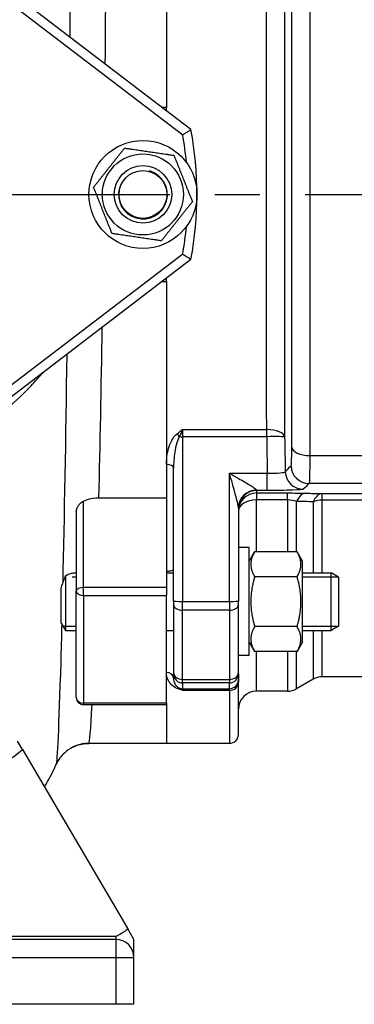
# Model space of a CAD drawing. Header units: millimetres. Extents: x 0 to 5940, y 0 to 4200.
# Tile 20 of 55: x 2593 to 2686, y 1552 to 1826. Entities that reach past the tile are written whole.
import ezdxf

# ---------------------------------------------------------------- set-up
doc = ezdxf.new("R2010")
doc.units = ezdxf.units.MM
doc.header["$LTSCALE"] = 50
doc.linetypes.add('MITTE', pattern=[2, 1.25, -0.25, 0.25, -0.25])
doc.layers.get('DEFPOINTS').update_dxf_attribs({"linetype": 'CONTINUOUS'})
for name, color, linetype in [('02-LINIE-035', 2, 'CONTINUOUS'), ('05-ACHSE', 1, 'MITTE'), ('06-MASSE1', 1, 'CONTINUOUS')]:
    doc.layers.add(name, color=color, linetype=linetype)
doc.styles.add('ACA_NORM', font='ROMANS.SHX')
doc.dimstyles.new('1-10', dxfattribs={"dimscale": 10, "dimtxt": 2.5, "dimasz": 3.5, "dimexe": 1, "dimexo": 0, "dimgap": 1, "dimtad": 1, "dimdec": 0, "dimzin": 0, "dimtxsty": 'ACA_NORM', "dimcen": 0, "dimadec": 0, "dimazin": 0, "dimtfac": 2.4, "dimtdec": 0, "dimtmove": 0, "dimatfit": 3, "dimfxl": 1, "dimtolj": 1, "dimtzin": 0, "dimarcsym": 0})

# ---------------------------------------------------------------- blocks, each defined once
blk = doc.blocks.new('*D1')
at = {"layer": '06-MASSE1', "color": 0, "lineweight": -2}
for p, q in [((3255.15, 1726.98), (3255.15, 1378.56)), ((2545.15, 1539.81), (2545.15, 1378.56)), ((3220.15, 1388.56), (2580.15, 1388.56))]:
    blk.add_line(p, q, dxfattribs=at)
at = {"layer": '06-MASSE1', "color": 0}
for points in [[(2580.15, 1394.39), (2580.15, 1382.73), (2545.15, 1388.56)], [(3220.15, 1394.39), (3220.15, 1382.73), (3255.15, 1388.56)]]:
    blk.add_solid(points, dxfattribs=at)
at = {"layer": 'DEFPOINTS', "color": 0}
for p in [(3255.15, 1726.98), (2545.15, 1539.81), (2545.15, 1388.56)]:
    blk.add_point(p, dxfattribs=at)
at = {"layer": '06-MASSE1', "color": 0, "insert": (2900.15, 1411.06), "char_height": 25, "attachment_point": 5, "style": 'ACA_NORM'}
blk.add_mtext('\\A1;W', dxfattribs=at)
blk = doc.blocks.new('*D12')
at = {"layer": '06-MASSE1', "color": 0, "lineweight": -2}
for p, q in [((3730.65, 2178.48), (3730.65, 1265.17)), ((2000.15, 1445.67), (2000.15, 1265.17)), ((3695.65, 1275.17), (2035.15, 1275.17))]:
    blk.add_line(p, q, dxfattribs=at)
at = {"layer": '06-MASSE1', "color": 0}
for points in [[(2035.15, 1281), (2035.15, 1269.33), (2000.15, 1275.17)], [(3695.65, 1281), (3695.65, 1269.33), (3730.65, 1275.17)]]:
    blk.add_solid(points, dxfattribs=at)
at = {"layer": 'DEFPOINTS', "color": 0}
for p in [(3730.65, 2178.48), (2000.15, 1445.67), (2000.15, 1275.17)]:
    blk.add_point(p, dxfattribs=at)
at = {"layer": '06-MASSE1', "color": 0, "insert": (2865.4, 1297.67), "char_height": 25, "attachment_point": 5, "style": 'ACA_NORM'}
blk.add_mtext('\\A1;1730', dxfattribs=at)

msp = doc.modelspace()

# ---------------------------------------------------------------- linework, layer by layer
at = {"layer": '02-LINIE-035'}
for p, q in [((2634.15, 1861.24), (2634.15, 1801.17)), ((2634.15, 1852.01), (2634.15, 1801.17)), ((2640.98, 1794.98), (2589.19, 1834.58)), ((2587.67, 1832.59), (2638.69, 1793.58)), ((2634.15, 1801.17), (2632.89, 1801.17)), ((2634.15, 1800.2), (2634.15, 1801.17)), ((2638.69, 1760.38), (2587.67, 1721.37)), ((2589.19, 1719.39), (2640.98, 1758.98)), ((2634.15, 1752.8), (2634.15, 1753.77)), ((2632.89, 1752.8), (2634.15, 1752.8)), ((2634.15, 1752.8), (2634.15, 1692.73)), ((2634.15, 1752.8), (2634.15, 1701.96)), ((2638.65, 1711.65), (2662, 1711.65)), ((2638.65, 1711.65), (2638.65, 1709.68)), ((2662, 1709.68), (2638.65, 1709.68)), ((2638.65, 1709.68), (2638.65, 1663.92)), ((2662, 1709.68), (2662, 1711.65)), ((2673.96, 1704.43), (2782.15, 1704.43)), ((2634.15, 1701.96), (2634.15, 1692.73)), ((2636.15, 1664.01), (2636.15, 1700.98)), ((2651.65, 1663.92), (2651.65, 1699.55)), ((2651.65, 1699.55), (2662.18, 1699.55)), ((2662.18, 1694.72), (2662.18, 1699.55)), ((2782.15, 1696.7), (2673.77, 1696.7)), ((2659.15, 1694.72), (2659.15, 1694.84)), ((2662.18, 1694.72), (2659.15, 1694.72)), ((2659.15, 1694.72), (2659.15, 1694.04)), ((2659.15, 1694.04), (2667.81, 1694.04)), ((2659.15, 1694.04), (2659.15, 1692.12)), ((2667.81, 1692.12), (2667.81, 1694.04)), ((2677.42, 1693.86), (2749.15, 1693.86)), ((2677.42, 1692.03), (2677.42, 1693.86)), ((2611.15, 1667.78), (2611.15, 1691.81)), ((2615.42, 1692.73), (2634.15, 1692.73)), ((2634.15, 1692.73), (2634.15, 1667.78)), ((2667.81, 1692.12), (2659.15, 1692.12)), ((2659.15, 1677.7), (2659.15, 1692.12)), ((2667.81, 1692.12), (2667.81, 1677.7)), ((2670.31, 1677.7), (2670.31, 1691.67)), ((2674.92, 1691.6), (2674.92, 1671.85)), ((2749.15, 1692.03), (2677.42, 1692.03)), ((2677.42, 1671.85), (2677.42, 1692.03)), ((2609.15, 1688.82), (2609.15, 1666.78)), ((2654.15, 1689.96), (2654.15, 1664.01)), ((2657.15, 1678.85), (2654.15, 1678.85)), ((2657.15, 1648.85), (2657.15, 1678.85)), ((2657.15, 1675.1), (2658.66, 1677.7)), ((2670.45, 1677.7), (2658.66, 1677.7)), ((2671.95, 1675.1), (2670.45, 1677.7)), ((2671.95, 1652.6), (2671.95, 1675.1)), ((2608.98, 1671.85), (2609.15, 1671.85)), ((2634.15, 1671.85), (2636.15, 1671.85)), ((2671.95, 1671.85), (2679.95, 1671.85)), ((2679.95, 1655.85), (2679.95, 1671.85)), ((2681.95, 1670.62), (2679.95, 1671.85)), ((2606.18, 1670.99), (2606.18, 1655.85)), ((2609.15, 1670.64), (2607.98, 1670.64)), ((2670.45, 1670.78), (2658.66, 1670.78)), ((2681.92, 1670.64), (2671.95, 1670.64)), ((2681.95, 1670.62), (2681.95, 1657.07)), ((2604.95, 1657.85), (2604.95, 1667.6)), ((2609.15, 1637.2), (2609.15, 1666.78)), ((2634.15, 1667.78), (2611.15, 1667.78)), ((2611.15, 1665.54), (2611.15, 1667.78)), ((2634.15, 1667.78), (2634.15, 1665.54)), ((2611.15, 1665.54), (2634.15, 1665.54)), ((2611.15, 1665.54), (2611.15, 1635.63)), ((2634.15, 1635.63), (2634.15, 1665.54)), ((2636.15, 1664.01), (2636.15, 1663.08)), ((2638.65, 1663.92), (2651.65, 1663.92)), ((2638.65, 1661.46), (2638.65, 1663.92)), ((2651.65, 1663.92), (2651.65, 1661.46)), ((2654.15, 1663.08), (2654.15, 1664.01)), ((2636.15, 1663.08), (2636.15, 1644.13)), ((2651.65, 1661.46), (2638.65, 1661.46)), ((2638.65, 1642.23), (2638.65, 1661.46)), ((2651.65, 1661.46), (2651.65, 1642.23)), ((2654.15, 1644.13), (2654.15, 1663.08)), ((2604.95, 1657.85), (2606.18, 1655.85)), ((2605.44, 1657.05), (2609.15, 1657.05)), ((2606.18, 1655.85), (2609.15, 1655.85)), ((2634.15, 1655.85), (2636.15, 1655.85)), ((2670.45, 1656.92), (2658.66, 1656.92)), ((2671.95, 1657.05), (2681.92, 1657.05)), ((2671.95, 1655.85), (2679.95, 1655.85)), ((2674.92, 1655.85), (2674.92, 1642.31)), ((2677.42, 1642.98), (2677.42, 1655.85)), ((2681.95, 1657.07), (2679.95, 1655.85)), ((2657.15, 1652.6), (2658.66, 1649.99)), ((2671.95, 1652.6), (2670.45, 1649.99)), ((2670.45, 1649.99), (2658.66, 1649.99)), ((2659.15, 1638.98), (2659.15, 1649.99)), ((2667.81, 1649.99), (2667.81, 1638.98)), ((2670.31, 1639.65), (2670.31, 1649.99)), ((2657.15, 1648.85), (2654.15, 1648.85)), ((2636.15, 1644.13), (2636.15, 1643.76)), ((2654.15, 1643.76), (2654.15, 1644.13)), ((2636.15, 1642.47), (2636.15, 1643.76)), ((2638.65, 1642.23), (2651.65, 1642.23)), ((2638.65, 1641.27), (2638.65, 1642.23)), ((2651.65, 1642.23), (2651.65, 1641.27)), ((2654.15, 1643.76), (2654.15, 1642.17)), ((2654.15, 1642.17), (2654.15, 1641.45)), ((2654.15, 1626.98), (2654.15, 1641.45)), ((2674.92, 1642.31), (2670.31, 1639.65)), ((2766.75, 1642.98), (2677.42, 1642.98)), ((2651.65, 1641.27), (2638.65, 1641.27)), ((2638.65, 1641.27), (2638.65, 1639.67)), ((2638.65, 1639.67), (2651.65, 1639.67)), ((2638.65, 1639.67), (2638.65, 1639.19)), ((2651.65, 1639.19), (2638.65, 1639.19)), ((2651.65, 1639.67), (2651.65, 1641.27)), ((2651.65, 1639.19), (2651.65, 1639.67)), ((2651.65, 1639.19), (2651.65, 1624.48)), ((2667.81, 1638.98), (2659.15, 1638.98)), ((2634.15, 1635.63), (2611.15, 1635.63)), ((2611.15, 1635.63), (2611.15, 1635.2)), ((2634.15, 1635.2), (2611.15, 1635.2)), ((2634.15, 1635.63), (2634.15, 1635.2)), ((2634.15, 1635.2), (2634.15, 1624.48)), ((2634.15, 1635.2), (2634.15, 1624.48)), ((2594.25, 1622.73), (2592.84, 1625.13)), ((2594.25, 1622.73), (2623.44, 1572.91)), ((2634.15, 1624.48), (2612.64, 1624.48)), ((2651.65, 1624.48), (2634.15, 1624.48)), ((2625.15, 1569.98), (2623.44, 1572.91)), ((2620.15, 1570.83), (2552.15, 1570.83)), ((2620.15, 1570.83), (2620.15, 1569.98)), ((2620.15, 1569.98), (2551.89, 1569.98)), ((2620.15, 1569.98), (2620.15, 1564.98)), ((2625.15, 1564.98), (2625.15, 1569.98)), ((2551.89, 1564.98), (2620.15, 1564.98)), ((2620.15, 1564.98), (2625.15, 1564.98)), ((2620.15, 1564.98), (2620.15, 1551.98)), ((2625.15, 1551.98), (2625.15, 1564.98)), ((2620.15, 1551.98), (2585.15, 1551.98)), ((2625.15, 1551.98), (2620.15, 1551.98))]:
    msp.add_line(p, q, dxfattribs=at)
for radius in [15, 11.25, 8, 8, 6.64]:
    msp.add_circle((2627.65, 1776.98), radius, dxfattribs=at)
for centre, radius, start, end in [((2545.15, 1776.98), 97.5, 349.3613, 10.6387), ((2545.15, 1776.98), 95, 5.3682, 10.0637), ((2627.65, 1776.98), 6.79, 164.1665, 74.1665), ((2545.15, 1776.98), 95, 349.9363, 354.6318), ((2677.42, 1637.98), 5, 90, 120), ((2659.15, 1633.98), 5, 90, 180), ((2667.81, 1643.98), 5, 270, 300), ((2611.15, 1637.2), 2, 180, 270), ((2651.65, 1626.98), 2.5, 270, 0), ((2557.65, 1638.46), 50, 328.5621, 336.5066), ((2620.15, 1564.98), 5, 0, 90)]:
    msp.add_arc(centre, radius, start, end, dxfattribs=at)
for centre, major_axis, ratio, start_param, end_param in [((2637.11, 1709.62), (1.26, -1.55), 0.292558, 1.378031, 1.915679), ((2638.65, 1709.77), (2.5, 0), 0.034899, 4.361619, 4.712389), ((2662, 1709.51), (5, 0), 0.428436, 0.038634, 1.570371), ((2662, 1709.51), (5, 0.08), 0.034895, 0.034928, 1.570226), ((2664.14, 1736.81), (-0.77, 93.07), 0.026571, 1.866389, 1.982535), ((2673.96, 1706.85), (-5, 0), 0.483671, 0.039884, 1.571182), ((2634.15, 1700.98), (2, 0), 0.491963, 0, 1.570796), ((2673.77, 1701.69), (3.57, -3.5), 0.998807, 3.937737, 5.487041), ((2672.16, 1700.06), (3.57, -3.5), 0.998808, 3.93803, 5.486748), ((2659.15, 1689.96), (-5, 0), 0.976381, 4.712389, 6.283185), ((2659.15, 1689.73), (-5, 0), 0.999391, 4.712389, 6.283185), ((2659.15, 1689.04), (-5, 0), 0.999391, 4.712389, 6.283185), ((2672.81, 1688.98), (0.13, 5), 0.603803, 0.043795, 1.018579), ((2677.42, 1688.86), (0.13, 5), 0.609243, 0.044025, 1.005768), ((2659.15, 1689.04), (-5, 0), 0.61497, 4.712389, 6.283185), ((2677.42, 1688.86), (-5, 0), 0.63399, 4.712389, 5.235988), ((2611.15, 1666.78), (-2, 0), 0.5, 4.712389, 6.283185), ((2611.15, 1666.78), (-2, 0), 0.619112, 0, 1.570796), ((2638.65, 1664.01), (-2.5, 0), 0.034899, 0, 1.570796), ((2651.65, 1664.01), (2.5, 0), 0.034899, 4.712389, 6.283185), ((2638.65, 1663.08), (-2.5, 0), 0.650865, 0, 1.570796), ((2651.65, 1663.08), (2.5, 0), 0.650865, 4.712389, 6.283185), ((2634.15, 1642.47), (2, 0), 0.870616, 0, 1.570796), ((2638.65, 1644.13), (-2.5, 0), 0.759194, 0, 1.570796), ((2651.65, 1644.13), (2.5, 0), 0.759194, 4.712389, 6.283185), ((2638.65, 1643.76), (-2.5, 0), 0.999391, 0, 1.570796), ((2651.65, 1643.76), (2.5, 0), 0.999391, 4.712389, 6.283185), ((2651.65, 1642.17), (2.5, 0), 0.999391, 4.712389, 6.283185), ((2651.65, 1641.45), (2.5, 0), 0.903572, 4.712389, 6.283185), ((2637.11, 1637.94), (0.73, 1.86), 0.603842, 0.041128, 0.578776), ((2638.65, 1642.17), (2.5, 0), 0.999391, 4.361619, 4.712389), ((2611.15, 1637.2), (-2, 0), 0.785302, 0, 1.570796)]:
    msp.add_ellipse(centre, major_axis=major_axis, ratio=ratio, start_param=start_param, end_param=end_param, dxfattribs=at)
for points, knots in [([(2607.56, 1885.83), (2607.55, 1881.51), (2607.54, 1876.97), (2607.48, 1856.74), (2607.41, 1839.19), (2607.31, 1820.75)], [5.431675, 5.431675, 5.431675, 5.431675, 7.174026, 7.174026, 12.909968, 12.909968, 12.909968, 12.909968]), ([(2673.96, 1849.53), (2673.97, 1838.38), (2673.97, 1826.7), (2673.98, 1814.49), (2673.98, 1808.39), (2673.98, 1802.11), (2673.98, 1795.83), (2673.98, 1789.55), (2673.98, 1783.27), (2673.98, 1776.99), (2673.98, 1770.71), (2673.98, 1764.43), (2673.98, 1758.15), (2673.98, 1751.87), (2673.98, 1745.59), (2673.98, 1739.48), (2673.97, 1727.27), (2673.97, 1715.59), (2673.96, 1704.43)], [0, 0, 0, 0, 0.25, 0.25, 0.25, 0.375, 0.375, 0.375, 0.5, 0.5, 0.5, 0.625, 0.625, 0.625, 0.75, 0.75, 0.75, 1, 1, 1, 1]), ([(2668.96, 1706.76), (2668.97, 1717.56), (2668.98, 1728.87), (2668.98, 1740.69), (2668.98, 1746.6), (2668.98, 1752.68), (2668.98, 1758.75), (2668.99, 1764.83), (2668.99, 1770.91), (2668.99, 1776.99), (2668.99, 1783.06), (2668.99, 1789.14), (2668.98, 1795.22), (2668.98, 1801.3), (2668.98, 1807.38), (2668.98, 1813.29), (2668.98, 1825.1), (2668.97, 1836.41), (2668.96, 1847.21)], [0, 0, 0, 0, 0.25, 0.25, 0.25, 0.375, 0.375, 0.375, 0.5, 0.5, 0.5, 0.624995, 0.624995, 0.624995, 0.749993, 0.749993, 0.749993, 1, 1, 1, 1]), ([(2666.99, 1844.38), (2666.98, 1833.8), (2666.98, 1822.77), (2666.97, 1811.37), (2666.97, 1799.97), (2666.97, 1788.49), (2666.97, 1776.93), (2666.97, 1771.15), (2666.97, 1765.34), (2666.97, 1759.53), (2666.97, 1753.72), (2666.97, 1748), (2666.97, 1742.36), (2666.98, 1731.09), (2666.98, 1720.17), (2666.99, 1709.59)], [0, 0, 0, 0, 0.249987, 0.249987, 0.249987, 0.499999, 0.499999, 0.499999, 0.625005, 0.625005, 0.625005, 0.75, 0.75, 0.75, 1, 1, 1, 1]), ([(2662, 1711.65), (2661.99, 1721.9), (2661.98, 1732.49), (2661.98, 1743.42), (2661.97, 1748.88), (2661.97, 1754.43), (2661.97, 1760.06), (2661.97, 1765.69), (2661.97, 1771.33), (2661.97, 1776.93), (2661.97, 1788.14), (2661.97, 1799.27), (2661.98, 1810.32), (2661.98, 1821.37), (2661.99, 1832.07), (2662, 1842.32)], [0, 0, 0, 0, 0.25, 0.25, 0.25, 0.375, 0.375, 0.375, 0.5, 0.5, 0.5, 0.75, 0.75, 0.75, 1, 1, 1, 1]), ([(2638.69, 1793.58), (2638.7, 1793.59), (2638.7, 1793.59), (2638.87, 1793.69), (2639.04, 1793.8), (2639.37, 1794), (2639.53, 1794.1), (2639.95, 1794.35), (2640.19, 1794.5), (2640.58, 1794.74), (2640.73, 1794.83), (2640.93, 1794.95), (2640.98, 1794.98), (2640.98, 1794.98)], [-0.4075085, -0.4075085, -0.4075085, -0.4075085, -0.4067513, -0.4067513, -0.347012, -0.347012, -0.2876627, -0.2876627, -0.1862559, -0.1862559, -0.0915581, -0.0915581, 0, 0, 0, 0]), ([(2638.69, 1760.38), (2638.7, 1760.38), (2638.7, 1760.38), (2638.87, 1760.28), (2639.04, 1760.17), (2639.37, 1759.97), (2639.53, 1759.87), (2639.95, 1759.62), (2640.19, 1759.47), (2640.58, 1759.23), (2640.73, 1759.14), (2640.93, 1759.02), (2640.98, 1758.98), (2640.98, 1758.98)], [-0.0007591, -0.0007591, -0.0007591, -0.0007591, 0, 0, 0.059883, 0.059883, 0.1193751, 0.1193751, 0.2210258, 0.2210258, 0.3159514, 0.3159514, 0.4077297, 0.4077297, 0.4077297, 0.4077297]), ([(2557.65, 1702.63), (2562.05, 1703.4), (2566.4, 1704.61), (2574.88, 1707.88), (2578.99, 1709.97), (2584.71, 1713.6), (2586.58, 1714.92), (2591.4, 1718.67), (2594.16, 1721.23), (2597.75, 1725.06), (2598.83, 1726.3), (2599.84, 1727.53)], [-7.836818, -7.836818, -7.836818, -7.836818, -6.364555, -6.364555, -4.8351, -4.8351, -4.0452, -4.0452, -2.675304, -2.675304, -2.01948, -2.01948, -2.01948, -2.01948]), ([(2634.15, 1701.96), (2634.15, 1703.46), (2634.36, 1704.95), (2634.78, 1706.42), (2635, 1707.15), (2635.27, 1707.89), (2635.64, 1708.58), (2636.01, 1709.28), (2636.46, 1709.97), (2637.11, 1710.49)], [0, 0, 0, 0, 0.5, 0.5, 0.5, 0.75, 0.75, 0.75, 1, 1, 1, 1]), ([(2637.8, 1709.69), (2637.39, 1709.09), (2637.17, 1708.41), (2636.98, 1707.73), (2636.97, 1707.69), (2636.95, 1707.64), (2636.94, 1707.6), (2636.75, 1706.91), (2636.61, 1706.22), (2636.5, 1705.52), (2636.5, 1705.48), (2636.49, 1705.44), (2636.48, 1705.4), (2636.26, 1703.93), (2636.15, 1702.46), (2636.15, 1700.98)], [0, 0, 0, 0, 0.234382, 0.234382, 0.234382, 0.25, 0.25, 0.25, 0.486601, 0.486601, 0.486601, 0.5, 0.5, 0.5, 1, 1, 1, 1]), ([(2637.11, 1710.49), (2637.6, 1710.89), (2638.12, 1711.27), (2638.64, 1711.64), (2638.65, 1711.64), (2638.65, 1711.65), (2638.65, 1711.65)], [0, 0, 0, 0, 0.99332, 0.99332, 0.99332, 1, 1, 1, 1]), ([(2638.65, 1711.65), (2638.65, 1711.64), (2638.65, 1711.64), (2638.65, 1711.64), (2638.37, 1711.02), (2638.08, 1710.36), (2637.8, 1709.69)], [0, 0, 0, 0, 0.00645, 0.00645, 0.00645, 1, 1, 1, 1]), ([(2668.77, 1701.59), (2668.83, 1701.65), (2668.88, 1702.18), (2668.91, 1703.07), (2668.93, 1703.47), (2668.94, 1703.95), (2668.95, 1704.5), (2668.96, 1705.16), (2668.96, 1705.92), (2668.96, 1706.76)], [0, 0, 0, 0, 0.499378, 0.499378, 0.499378, 0.724627, 0.724627, 0.724627, 1, 1, 1, 1]), ([(2673.96, 1704.43), (2673.96, 1702.16), (2673.94, 1700.24), (2673.91, 1698.9), (2673.87, 1697.57), (2673.83, 1696.79), (2673.77, 1696.7)], [0, 0, 0, 0, 0.499805, 0.499805, 0.499805, 1, 1, 1, 1]), ([(2651.65, 1699.55), (2652.5, 1699.06), (2653.34, 1698.58), (2654.16, 1698.1), (2654.79, 1697.74), (2655.43, 1697.37), (2656.04, 1697.01), (2656.19, 1696.92), (2656.34, 1696.83), (2656.48, 1696.74), (2657.02, 1696.42), (2657.55, 1696.1), (2658.02, 1695.8), (2658.13, 1695.72), (2658.24, 1695.65), (2658.35, 1695.58), (2658.79, 1695.27), (2659.15, 1694.99), (2659.15, 1694.84)], [0, 0, 0, 0, 0.282947, 0.282947, 0.282947, 0.5, 0.5, 0.5, 0.553468, 0.553468, 0.553468, 0.75, 0.75, 0.75, 0.797842, 0.797842, 0.797842, 1, 1, 1, 1]), ([(2654.15, 1689.96), (2654.15, 1690.27), (2654.06, 1690.72), (2653.96, 1691.17), (2653.95, 1691.24), (2653.93, 1691.31), (2653.92, 1691.38), (2653.91, 1691.42), (2653.9, 1691.47), (2653.89, 1691.52), (2653.84, 1691.7), (2653.79, 1691.89), (2653.75, 1692.08), (2653.6, 1692.68), (2653.43, 1693.29), (2653.26, 1693.9), (2653.21, 1694.11), (2653.15, 1694.31), (2653.09, 1694.52), (2652.9, 1695.22), (2652.69, 1695.94), (2652.49, 1696.65), (2652.21, 1697.61), (2651.93, 1698.58), (2651.65, 1699.55)], [0, 0, 0, 0, 0.151458, 0.151458, 0.151458, 0.174623, 0.174623, 0.174623, 0.189563, 0.189563, 0.189563, 0.25, 0.25, 0.25, 0.437254, 0.437254, 0.437254, 0.5, 0.5, 0.5, 0.712215, 0.712215, 0.712215, 1, 1, 1, 1]), ([(2662.18, 1699.55), (2663.48, 1699.52), (2664.74, 1699.55), (2666.57, 1699.7), (2667.12, 1699.82), (2667.17, 1699.95)], [0, 0, 0, 0, 0.5, 0.5, 1, 1, 1, 1]), ([(2672.16, 1695.06), (2672.07, 1694.97), (2670.96, 1694.88), (2669.13, 1694.82), (2667.29, 1694.76), (2664.76, 1694.72), (2662.18, 1694.72)], [0, 0, 0, 0, 0.5, 0.5, 0.5, 1, 1, 1, 1]), ([(2609.15, 1688.82), (2609.15, 1688.82), (2609.15, 1688.82), (2609.15, 1688.83), (2609.15, 1688.84), (2609.15, 1688.85), (2609.16, 1688.86), (2609.16, 1688.87), (2609.16, 1688.88), (2609.16, 1688.91), (2609.16, 1688.93), (2609.17, 1689.06), (2609.19, 1689.19), (2609.28, 1689.56), (2609.38, 1689.83), (2609.62, 1690.33), (2609.78, 1690.58), (2610.18, 1691.1), (2610.44, 1691.37), (2610.87, 1691.67), (2611.01, 1691.75), (2611.15, 1691.81)], [-0.4758498, -0.4758498, -0.4758498, -0.4758498, -0.4757085, -0.4757085, -0.4729926, -0.4729926, -0.4705151, -0.4705151, -0.4673175, -0.4673175, -0.4606778, -0.4606778, -0.4186502, -0.4186502, -0.3323983, -0.3323983, -0.2465763, -0.2465763, -0.1364584, -0.1364584, -0.088241, -0.088241, -0.088241, -0.088241]), ([(2611.15, 1691.81), (2611.43, 1691.94), (2611.71, 1692.05), (2613.08, 1692.53), (2614.24, 1692.73), (2615.42, 1692.73)], [-0.4450308, -0.4450308, -0.4450308, -0.4450308, -0.3524698, -0.3524698, 0, 0, 0, 0]), ([(2606.18, 1670.99), (2606.63, 1671.37), (2607.17, 1671.61), (2608.16, 1671.81), (2608.56, 1671.85), (2608.98, 1671.85)], [-1.0253425, -1.0253425, -1.0253425, -1.0253425, -0.7898438, -0.7898438, -0.6433496, -0.6433496, -0.6433496, -0.6433496]), ([(2634.15, 1672.31), (2634.23, 1672.31), (2634.3, 1672.31), (2634.52, 1672.32), (2634.66, 1672.33), (2634.98, 1672.38), (2635.15, 1672.41), (2635.52, 1672.5), (2635.72, 1672.54), (2636.04, 1672.6), (2636.14, 1672.61), (2636.15, 1672.57), (2636.15, 1672.57), (2636.15, 1672.57)], [0.7354672, 0.7354672, 0.7354672, 0.7354672, 0.7615757, 0.7615757, 0.8141673, 0.8141673, 0.8899261, 0.8899261, 1.0068289, 1.0068289, 1.136523, 1.136523, 1.142617, 1.142617, 1.142617, 1.142617]), ([(2605.38, 1668.99), (2605.43, 1669.16), (2605.49, 1669.34), (2605.67, 1669.82), (2605.79, 1670.13), (2606, 1670.61), (2606.08, 1670.77), (2606.16, 1670.95), (2606.17, 1670.97), (2606.18, 1670.99)], [-0.6464318, -0.6464318, -0.6464318, -0.6464318, -0.5881858, -0.5881858, -0.4825965, -0.4825965, -0.4280073, -0.4280073, -0.4209226, -0.4209226, -0.4209226, -0.4209226]), ([(2605.1, 1657.67), (2605, 1653.87), (2604.91, 1650.31), (2604.29, 1629.24), (2603.81, 1619.22), (2603.51, 1618.52)], [31.024398, 31.024398, 31.024398, 31.024398, 32.78274, 32.78274, 42.282358, 42.282358, 42.282358, 42.282358]), ([(2637.11, 1639.74), (2636.45, 1640), (2636.02, 1640.33), (2635.65, 1640.68), (2635.28, 1641.03), (2635.01, 1641.4), (2634.79, 1641.78), (2634.36, 1642.55), (2634.15, 1643.37), (2634.15, 1644.22)], [0, 0, 0, 0, 0.25, 0.25, 0.25, 0.5, 0.5, 0.5, 1, 1, 1, 1]), ([(2636.15, 1642.47), (2636.15, 1641.99), (2636.26, 1641.52), (2636.49, 1641.07), (2636.49, 1641.06), (2636.5, 1641.05), (2636.51, 1641.03), (2636.62, 1640.82), (2636.76, 1640.62), (2636.94, 1640.42), (2636.96, 1640.41), (2636.97, 1640.39), (2636.98, 1640.38), (2637.17, 1640.18), (2637.39, 1639.99), (2637.8, 1639.82)], [0, 0, 0, 0, 0.5, 0.5, 0.5, 0.515316, 0.515316, 0.515316, 0.75, 0.75, 0.75, 0.766696, 0.766696, 0.766696, 1, 1, 1, 1]), ([(2638.65, 1639.19), (2638.65, 1639.19), (2638.65, 1639.19), (2638.64, 1639.19), (2638.12, 1639.37), (2637.6, 1639.55), (2637.11, 1639.74)], [0, 0, 0, 0, 0.00668, 0.00668, 0.00668, 1, 1, 1, 1]), ([(2637.8, 1639.82), (2638.08, 1639.69), (2638.37, 1639.49), (2638.65, 1639.19), (2638.65, 1639.19), (2638.65, 1639.19), (2638.65, 1639.19)], [0, 0, 0, 0, 0.99355, 0.99355, 0.99355, 1, 1, 1, 1]), ([(2557.65, 1610.34), (2563.55, 1610.34), (2569.54, 1611.18), (2582.26, 1614.91), (2588.85, 1618.33), (2594.25, 1622.73)], [-17.284641, -17.284641, -17.284641, -17.284641, -15.516871, -15.516871, -13.245999, -13.245999, -13.245999, -13.245999]), ([(2610.2, 1624.18), (2609.16, 1623.92), (2608.26, 1623.51), (2606.65, 1622.56), (2606.02, 1622), (2605.06, 1621.04), (2604.74, 1620.61), (2604.23, 1619.89), (2604.04, 1619.58), (2603.75, 1619.05), (2603.65, 1618.83), (2603.54, 1618.6), (2603.53, 1618.56), (2603.51, 1618.52)], [-42.6519244, -42.6519244, -42.6519244, -42.6519244, -42.5928957, -42.5928957, -42.5189824, -42.5189824, -42.4450692, -42.4450692, -42.3711559, -42.3711559, -42.2972426, -42.2972426, -42.282358, -42.282358, -42.282358, -42.282358]), ([(2607.68, 1623.17), (2607.97, 1623.33), (2608.28, 1623.49), (2609.59, 1624.07), (2610.79, 1624.39), (2612.23, 1624.48), (2612.44, 1624.48), (2612.64, 1624.48)], [42.170118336, 42.170118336, 42.170118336, 42.170118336, 42.172155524, 42.172155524, 42.178053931, 42.178053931, 42.179014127, 42.179014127, 42.179014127, 42.179014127]), ([(2612.64, 1624.48), (2612.63, 1624.48), (2612.63, 1624.48), (2611.81, 1624.48), (2610.99, 1624.38), (2610.2, 1624.18)], [-1.1626686, -1.1626686, -1.1626686, -1.1626686, -1.1608815, -1.1608815, -0.9155392, -0.9155392, -0.9155392, -0.9155392]), ([(2623.44, 1572.91), (2623.09, 1572.59), (2622.69, 1572.29), (2621.58, 1571.57), (2620.83, 1571.18), (2620.15, 1570.83)], [2.7661557, 2.7661557, 2.7661557, 2.7661557, 2.9161912, 2.9161912, 3.1570426, 3.1570426, 3.1570426, 3.1570426])]:
    msp.add_open_spline(points, degree=3, knots=knots, dxfattribs=at)
for points in [[(2617.2, 1813.17), (2617.33, 1830.25), (2617.42, 1846.61), (2617.48, 1861.24)], [(2615.42, 1692.73), (2615.76, 1707.21), (2616.08, 1723.36), (2616.35, 1740.18)], [(2606.49, 1732.65), (2606.17, 1709.03), (2605.78, 1687.12), (2605.37, 1669.1)], [(2666.99, 1709.59), (2667.05, 1706.38), (2667.1, 1703.17), (2667.17, 1699.95)], [(2667.17, 1699.95), (2667.7, 1700.5), (2668.24, 1701.05), (2668.77, 1701.59)], [(2673.77, 1696.7), (2673.23, 1696.15), (2672.7, 1695.61), (2672.16, 1695.06)], [(2667.81, 1694.04), (2669.63, 1694.04), (2671.37, 1694.02), (2672.81, 1693.98)], [(2672.81, 1693.98), (2674.35, 1693.94), (2675.89, 1693.9), (2677.42, 1693.86)], [(2670.31, 1691.67), (2669.67, 1691.92), (2668.79, 1692.12), (2667.81, 1692.12)], [(2674.92, 1691.6), (2673.39, 1691.63), (2671.85, 1691.65), (2670.31, 1691.67)], [(2604.95, 1667.6), (2605.09, 1668.08), (2605.24, 1668.54), (2605.38, 1668.99)], [(2612.64, 1624.48), (2612.86, 1624.54), (2613.17, 1628.27), (2613.52, 1635.27)], [(2612.64, 1624.48), (2612.64, 1624.48), (2612.64, 1624.48), (2612.64, 1624.48)]]:
    msp.add_open_spline(points, degree=3, dxfattribs=at)
for points in [[(2613.95, 1779), (2618.25, 1784.43), (2622.55, 1789.86)], [(2622.55, 1789.86), (2629.4, 1788.86), (2636.25, 1787.85)], [(2636.25, 1787.85), (2638.81, 1781.41), (2641.36, 1774.97)], [(2619.05, 1766.12), (2616.5, 1772.56), (2613.95, 1779)], [(2641.36, 1774.97), (2637.06, 1769.54), (2632.76, 1764.1)], [(2632.76, 1764.1), (2625.91, 1765.11), (2619.05, 1766.12)], [(2658.66, 1677.7), (2656.66, 1674.24), (2658.66, 1670.78)], [(2670.45, 1670.78), (2672.45, 1674.24), (2670.45, 1677.7)], [(2658.66, 1670.78), (2656.66, 1663.85), (2658.66, 1656.92)], [(2670.45, 1656.92), (2672.45, 1663.85), (2670.45, 1670.78)], [(2658.66, 1656.92), (2656.66, 1653.45), (2658.66, 1649.99)], [(2670.45, 1649.99), (2672.45, 1653.45), (2670.45, 1656.92)]]:
    msp.add_rational_spline(points, [1, 1.15470053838, 1], degree=2, dxfattribs=at)
at = {"layer": '05-ACHSE'}
msp.add_line((1772.64, 1776.98), (3341.22, 1776.98), dxfattribs=at)

# ---------------------------------------------------------------- dimensions: what is measured, and where the dimension line sits
at = {"layer": '06-MASSE1'}
dim = msp.add_linear_dim(base=(2000.15467365, 1275.16826256), p1=(3730.65467365, 2178.484033), p2=(2000.15467365, 1445.67329984), dimstyle='1-10', override={"dimrnd": 10}, dxfattribs=at)
dim.commit()
dim.dimension.update_dxf_attribs({"geometry": '*D12', "text_midpoint": (2865.40467365, 1297.66826256)})
dim = msp.add_linear_dim(base=(2545.15, 1388.56), p1=(3255.15, 1726.98), p2=(2545.15, 1539.81), text='W', dimstyle='1-10', dxfattribs=at)
dim.commit()
dim.dimension.update_dxf_attribs({"geometry": '*D1', "text_midpoint": (2900.15, 1411.06)})

doc.saveas('drawing.dxf')
